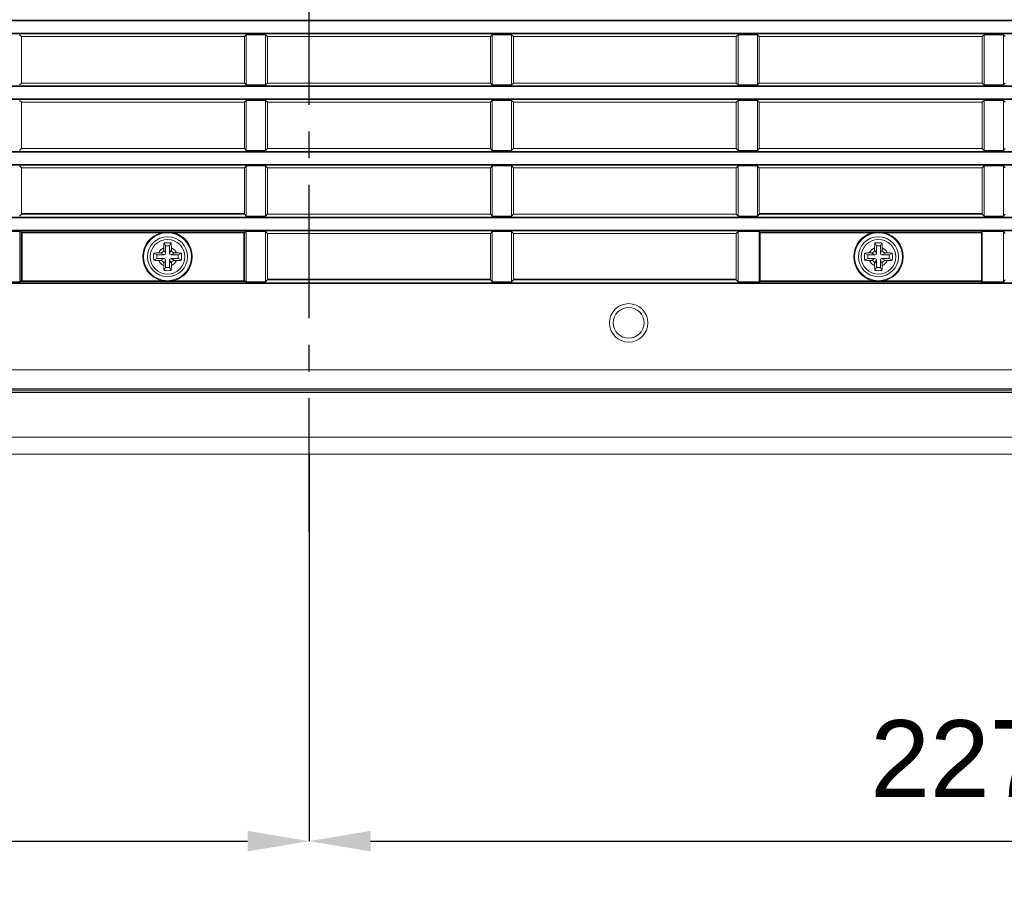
# Model space of a CAD drawing. Header units: millimetres. Extents: x 3925 to 5043, y -86 to 778.
# Tile 41 of 96: x 4505 to 4569, y 35 to 92. Entities that reach past the tile are written whole.
import ezdxf

# ---------------------------------------------------------------- set-up
doc = ezdxf.new("R2010")
doc.units = ezdxf.units.MM
doc.header["$LTSCALE"] = 46.255
doc.header["$PDMODE"] = 3
doc.header["$PDSIZE"] = 1
doc.linetypes.add('CENTER', pattern=[0.6, 0.375, -0.075, 0.075, -0.075])
doc.layers.get('0').update_dxf_attribs({"linetype": 'CONTINUOUS'})
doc.layers.get('Defpoints').update_dxf_attribs({"linetype": 'CONTINUOUS'})
for name, color, linetype in [('85-1A626G050DXF_CONTINUOUS_LINE', 7, 'CONTINUOUS'), ('H30-RIGHT-CODXF_CONTINUOUS_LINE', 7, 'CONTINUOUS'), ('H30K-TOP-COVDXF_CONTINUOUS_LINE', 7, 'CONTINUOUS')]:
    doc.layers.add(name, color=color, linetype=linetype)
doc.layers.add('AM_7', color=4, linetype='CONTINUOUS', lineweight=25)
doc.styles.add('SLDTEXTSTYLE0', font='arialbd.ttf', dxfattribs={"height": 5.5})
doc.styles.add('SLDTEXTSTYLE2', font='arial.ttf')
doc.dimstyles.new('SLDDIMSTYLE1', dxfattribs={"dimtxt": 5.650301, "dimasz": 4.572, "dimexe": 0, "dimexo": 0.0625, "dimgap": 1.412575, "dimtad": 0, "dimtih": 1, "dimtoh": 1, "dimlfac": 3.5, "dimrnd": 1e-09, "dimzin": 4, "dimdsep": 46, "dimtxsty": 'SLDTEXTSTYLE0', "dimsah": 1, "dimcen": 0.09, "dimadec": 0, "dimazin": 1, "dimtol": 1, "dimtp": 0.8, "dimtm": 0.8, "dimtfac": 1, "dimtdec": 1, "dimtofl": 0, "dimtmove": 0, "dimatfit": 3, "dimfxl": 1, "dimfrac": 2, "dimtolj": 1, "dimarcsym": 0})

# ---------------------------------------------------------------- blocks, each defined once
blk = doc.blocks.new('*D61')
at = {"color": 0, "linetype": 'Continuous', "lineweight": -2}
for p, q in [((4390.183, 113.442), (4390.183, 38.573)), ((4523.422, 63.692), (4523.422, 38.573)), ((4394.183, 38.573), (4519.422, 38.573))]:
    blk.add_line(p, q, dxfattribs=at)
at = {"color": 0, "linetype": 'Continuous'}
for points in [[(4394.183, 39.24), (4394.183, 37.906), (4390.183, 38.573)], [(4519.422, 39.24), (4519.422, 37.906), (4523.422, 38.573)]]:
    blk.add_solid(points, dxfattribs=at)
at = {"layer": 'Defpoints', "color": 0, "linetype": 'Continuous'}
for p in [(4390.183, 113.504), (4523.422, 63.754), (4523.422, 38.573)]:
    blk.add_point(p, dxfattribs=at)
at = {"color": 0, "linetype": 'Continuous', "lineweight": 0, "insert": (4456.803, 42.573), "char_height": 5, "attachment_point": 5, "style": 'SLDTEXTSTYLE2'}
blk.add_mtext('\\A1;DIMENSION "A"', dxfattribs=at)
blk = doc.blocks.new('*D63')
at = {"color": 0, "linetype": 'Continuous', "lineweight": -2}
for p, q in [((4637.213, 67.692), (4637.213, 38.573)), ((4523.422, 58.692), (4523.422, 38.573)), ((4527.422, 38.573), (4633.213, 38.573))]:
    blk.add_line(p, q, dxfattribs=at)
at = {"color": 0, "linetype": 'Continuous'}
for points in [[(4527.422, 39.24), (4527.422, 37.906), (4523.422, 38.573)], [(4633.213, 39.24), (4633.213, 37.906), (4637.213, 38.573)]]:
    blk.add_solid(points, dxfattribs=at)
at = {"layer": 'Defpoints', "color": 0, "linetype": 'Continuous'}
for p in [(4637.213, 67.754), (4523.422, 58.754), (4637.213, 38.573)]:
    blk.add_point(p, dxfattribs=at)
at = {"color": 0, "linetype": 'Continuous', "lineweight": 0, "insert": (4580.318, 43.19), "char_height": 5, "attachment_point": 5, "style": 'SLDTEXTSTYLE2'}
blk.add_mtext('\\A1;227.58 [8.96]', dxfattribs=at)

msp = doc.modelspace()

# ---------------------------------------------------------------- linework, layer by layer
at = {"layer": '85-1A626G050DXF_CONTINUOUS_LINE', "color": 7, "linetype": 'Continuous', "lineweight": 0}
for p, q in [((4513.9633, 77.1622), (4513.9633, 77.0393)), ((4514.0883, 76.8143), (4513.9633, 77.0393)), ((4514.0883, 77.2893), (4513.9887, 77.4886)), ((4514.0883, 77.2893), (4514.0883, 76.8143)), ((4514.3383, 77.2893), (4514.0883, 77.2893)), ((4514.3383, 77.2893), (4514.4379, 77.4886)), ((4514.3383, 76.8143), (4514.3383, 77.2893)), ((4514.3383, 76.8143), (4514.4633, 77.0393)), ((4514.4633, 77.1622), (4514.4633, 77.0393)), ((4560.2133, 77.1622), (4560.2133, 77.0393)), ((4560.3383, 76.8143), (4560.2133, 77.0393)), ((4560.3383, 77.2893), (4560.2387, 77.4886)), ((4560.3383, 77.2893), (4560.3383, 76.8143)), ((4560.5883, 77.2893), (4560.3383, 77.2893)), ((4560.5883, 77.2893), (4560.6879, 77.4886)), ((4560.5883, 76.8143), (4560.5883, 77.2893)), ((4560.5883, 76.8143), (4560.7133, 77.0393)), ((4560.7133, 77.1622), (4560.7133, 77.0393)), ((4513.5133, 76.7143), (4513.314, 76.814)), ((4513.5133, 76.4643), (4513.314, 76.3647)), ((4513.5133, 76.7143), (4513.5133, 76.4643)), ((4513.9883, 76.7143), (4513.5133, 76.7143)), ((4513.5133, 76.4643), (4513.9883, 76.4643)), ((4513.6405, 76.8393), (4513.7633, 76.8393)), ((4513.6405, 76.3393), (4513.7633, 76.3393)), ((4513.9883, 76.7143), (4513.7633, 76.8393)), ((4513.9883, 76.4643), (4513.7633, 76.3393)), ((4514.0883, 76.3643), (4513.9633, 76.1393)), ((4514.0883, 76.3643), (4514.0883, 75.8893)), ((4514.3383, 75.8893), (4514.3383, 76.3643)), ((4514.3383, 76.3643), (4514.4633, 76.1393)), ((4514.4383, 76.7143), (4514.6633, 76.8393)), ((4514.9133, 76.7143), (4514.4383, 76.7143)), ((4514.4383, 76.4643), (4514.6633, 76.3393)), ((4514.4383, 76.4643), (4514.9133, 76.4643)), ((4514.7861, 76.8393), (4514.6633, 76.8393)), ((4514.7861, 76.3393), (4514.6633, 76.3393)), ((4514.9133, 76.7143), (4515.1126, 76.814)), ((4514.9133, 76.4643), (4514.9133, 76.7143)), ((4514.9133, 76.4643), (4515.1126, 76.3647)), ((4559.7633, 76.7143), (4559.564, 76.814)), ((4559.7633, 76.4643), (4559.564, 76.3647)), ((4559.7633, 76.7143), (4559.7633, 76.4643)), ((4560.2383, 76.7143), (4559.7633, 76.7143)), ((4559.7633, 76.4643), (4560.2383, 76.4643)), ((4559.8905, 76.8393), (4560.0133, 76.8393)), ((4559.8905, 76.3393), (4560.0133, 76.3393)), ((4560.2383, 76.7143), (4560.0133, 76.8393)), ((4560.2383, 76.4643), (4560.0133, 76.3393)), ((4560.3383, 76.3643), (4560.2133, 76.1393)), ((4560.3383, 76.3643), (4560.3383, 75.8893)), ((4560.5883, 75.8893), (4560.5883, 76.3643)), ((4560.5883, 76.3643), (4560.7133, 76.1393)), ((4560.6883, 76.7143), (4560.9133, 76.8393)), ((4561.1633, 76.7143), (4560.6883, 76.7143)), ((4560.6883, 76.4643), (4560.9133, 76.3393)), ((4560.6883, 76.4643), (4561.1633, 76.4643)), ((4561.0361, 76.8393), (4560.9133, 76.8393)), ((4561.0361, 76.3393), (4560.9133, 76.3393)), ((4561.1633, 76.7143), (4561.3626, 76.814)), ((4561.1633, 76.4643), (4561.1633, 76.7143)), ((4561.1633, 76.4643), (4561.3626, 76.3647)), ((4513.9633, 76.0165), (4513.9633, 76.1393)), ((4514.0883, 75.8893), (4513.9887, 75.6901)), ((4514.0883, 75.8893), (4514.3383, 75.8893)), ((4514.3383, 75.8893), (4514.4379, 75.6901)), ((4514.4633, 76.0165), (4514.4633, 76.1393)), ((4560.2133, 76.0165), (4560.2133, 76.1393)), ((4560.3383, 75.8893), (4560.2387, 75.6901)), ((4560.3383, 75.8893), (4560.5883, 75.8893)), ((4560.5883, 75.8893), (4560.6879, 75.6901)), ((4560.7133, 76.0165), (4560.7133, 76.1393))]:
    msp.add_line(p, q, dxfattribs=at)
for points in [[(4513.9633, 77.1622), (4513.9641, 77.2225), (4513.966, 77.2743), (4513.9686, 77.319), (4513.9718, 77.3582), (4513.9753, 77.3936), (4513.9792, 77.4265), (4513.9837, 77.4581), (4513.9887, 77.4886)], [(4513.9887, 77.4886), (4514.0628, 77.4927), (4514.1378, 77.4951), (4514.2133, 77.4959)], [(4514.2133, 77.4959), (4514.2888, 77.4951), (4514.3638, 77.4927), (4514.4379, 77.4886)], [(4514.4379, 77.4886), (4514.443, 77.4578), (4514.4475, 77.4259), (4514.4514, 77.3927), (4514.4549, 77.3572), (4514.458, 77.3179), (4514.4607, 77.2734), (4514.4625, 77.2219), (4514.4633, 77.1622)], [(4560.2133, 77.1622), (4560.2141, 77.2225), (4560.216, 77.2743), (4560.2186, 77.319), (4560.2218, 77.3582), (4560.2253, 77.3936), (4560.2292, 77.4265), (4560.2337, 77.4581), (4560.2387, 77.4886)], [(4560.2387, 77.4886), (4560.3128, 77.4927), (4560.3878, 77.4951), (4560.4633, 77.4959)], [(4560.4633, 77.4959), (4560.5388, 77.4951), (4560.6138, 77.4927), (4560.6879, 77.4886)], [(4560.6879, 77.4886), (4560.693, 77.4578), (4560.6975, 77.4259), (4560.7014, 77.3927), (4560.7049, 77.3572), (4560.708, 77.3179), (4560.7107, 77.2734), (4560.7125, 77.2219), (4560.7133, 77.1622)], [(4513.314, 76.3647), (4513.3104, 76.4286), (4513.308, 76.4928), (4513.3069, 76.5571), (4513.3069, 76.6215), (4513.308, 76.6859), (4513.3104, 76.7501), (4513.314, 76.814)], [(4513.314, 76.814), (4513.3869, 76.8248), (4513.4667, 76.8327), (4513.5519, 76.8377), (4513.6405, 76.8393)], [(4513.6405, 76.3393), (4513.5693, 76.3404), (4513.5001, 76.3436), (4513.434, 76.3488), (4513.3717, 76.3559), (4513.314, 76.3647)], [(4514.7861, 76.8393), (4514.8573, 76.8383), (4514.9265, 76.8351), (4514.9926, 76.8299), (4515.0549, 76.8228), (4515.1126, 76.814)], [(4515.1126, 76.3647), (4515.0397, 76.3539), (4514.96, 76.3459), (4514.8747, 76.341), (4514.7861, 76.3393)], [(4515.1126, 76.814), (4515.1162, 76.7501), (4515.1186, 76.6859), (4515.1197, 76.6215), (4515.1197, 76.5571), (4515.1186, 76.4928), (4515.1162, 76.4286), (4515.1126, 76.3647)], [(4559.564, 76.3647), (4559.5604, 76.4286), (4559.558, 76.4928), (4559.5569, 76.5571), (4559.5569, 76.6215), (4559.558, 76.6859), (4559.5604, 76.7501), (4559.564, 76.814)], [(4559.564, 76.814), (4559.6369, 76.8248), (4559.7167, 76.8327), (4559.8019, 76.8377), (4559.8905, 76.8393)], [(4559.8905, 76.3393), (4559.8193, 76.3404), (4559.7501, 76.3436), (4559.684, 76.3488), (4559.6217, 76.3559), (4559.564, 76.3647)], [(4561.0361, 76.8393), (4561.1073, 76.8383), (4561.1765, 76.8351), (4561.2426, 76.8299), (4561.3049, 76.8228), (4561.3626, 76.814)], [(4561.3626, 76.3647), (4561.2897, 76.3539), (4561.21, 76.3459), (4561.1247, 76.341), (4561.0361, 76.3393)], [(4561.3626, 76.814), (4561.3662, 76.7501), (4561.3686, 76.6859), (4561.3697, 76.6215), (4561.3697, 76.5571), (4561.3686, 76.4928), (4561.3662, 76.4286), (4561.3626, 76.3647)], [(4513.9887, 75.6901), (4513.9836, 75.7209), (4513.9792, 75.7528), (4513.9752, 75.786), (4513.9717, 75.8215), (4513.9686, 75.8608), (4513.966, 75.9053), (4513.9641, 75.9568), (4513.9633, 76.0165)], [(4514.2133, 75.6828), (4514.1378, 75.6836), (4514.0628, 75.686), (4513.9887, 75.6901)], [(4514.4379, 75.6901), (4514.3638, 75.686), (4514.2888, 75.6836), (4514.2133, 75.6828)], [(4514.4633, 76.0165), (4514.4625, 75.9562), (4514.4606, 75.9044), (4514.458, 75.8597), (4514.4548, 75.8205), (4514.4513, 75.7851), (4514.4474, 75.7522), (4514.4429, 75.7206), (4514.4379, 75.6901)], [(4560.2387, 75.6901), (4560.2336, 75.7209), (4560.2292, 75.7528), (4560.2252, 75.786), (4560.2217, 75.8215), (4560.2186, 75.8608), (4560.216, 75.9053), (4560.2141, 75.9568), (4560.2133, 76.0165)], [(4560.4633, 75.6828), (4560.3878, 75.6836), (4560.3128, 75.686), (4560.2387, 75.6901)], [(4560.6879, 75.6901), (4560.6138, 75.686), (4560.5388, 75.6836), (4560.4633, 75.6828)], [(4560.7133, 76.0165), (4560.7125, 75.9562), (4560.7106, 75.9044), (4560.708, 75.8597), (4560.7048, 75.8205), (4560.7013, 75.7851), (4560.6974, 75.7522), (4560.6929, 75.7206), (4560.6879, 75.6901)]]:
    msp.add_lwpolyline(points, dxfattribs=at)
for centre in [(4514.2133, 76.5893), (4560.4633, 76.5893)]:
    msp.add_circle(centre, 1.125, dxfattribs=at)
for centre, radius, start, end in [((4514.2133, 76.5893), 0.625, 113.578178, 156.421822), ((4513.7633, 77.0393), 0.2, 270, 0.000001), ((4514.2133, 76.5893), 0.625, 23.578178, 66.421822), ((4514.6633, 77.0393), 0.2, 180, 270.000001), ((4560.4633, 76.5893), 0.625, 113.578178, 156.421822), ((4560.0133, 77.0393), 0.2, 270, 0.000001), ((4560.4633, 76.5893), 0.625, 23.578178, 66.421822), ((4560.9133, 77.0393), 0.2, 180, 270.000001), ((4514.2133, 76.5893), 0.625, 203.578178, 246.421822), ((4513.7633, 76.1393), 0.2, 0, 90.000001), ((4513.9883, 76.8143), 0.1, 270, 0), ((4513.9883, 76.3643), 0.1, 0, 90), ((4514.4383, 76.8143), 0.1, 180, 270), ((4514.4383, 76.3643), 0.1, 90, 180), ((4514.2133, 76.5893), 0.625, 293.578178, 336.421822), ((4514.6633, 76.1393), 0.2, 90, 180.000001), ((4560.4633, 76.5893), 0.625, 203.578178, 246.421822), ((4560.0133, 76.1393), 0.2, 0, 90.000001), ((4560.2383, 76.8143), 0.1, 270, 0), ((4560.2383, 76.3643), 0.1, 0, 90), ((4560.6883, 76.8143), 0.1, 180, 270), ((4560.6883, 76.3643), 0.1, 90, 180), ((4560.4633, 76.5893), 0.625, 293.578178, 336.421822), ((4560.9133, 76.1393), 0.2, 90, 180.000001)]:
    msp.add_arc(centre, radius, start, end, dxfattribs=at)
at = {"layer": 'AM_7', "linetype": 'CENTER', "ltscale": 0.5}
msp.add_line((4523.4218, 58.7206), (4523.4218, 256.0252), dxfattribs=at)
at = {"layer": 'H30-RIGHT-CODXF_CONTINUOUS_LINE', "color": 7, "linetype": 'Continuous', "lineweight": 0}
for p, q in [((4612.2133, 91.9806), (4464.2133, 91.9806)), ((4612.2133, 91.9309), (4464.2133, 91.9309)), ((4464.2133, 91.1378), (4612.2133, 91.1378)), ((4464.2133, 91.0881), (4612.2133, 91.0881)), ((4504.7133, 90.9093), (4504.5905, 91.0321)), ((4519.3361, 91.0321), (4519.2133, 90.9093)), ((4519.3361, 91.0321), (4519.3361, 87.7666)), ((4519.3361, 91.0321), (4520.5905, 91.0321)), ((4520.5905, 87.7666), (4520.5905, 91.0321)), ((4520.7133, 90.9093), (4520.5905, 91.0321)), ((4535.3361, 91.0321), (4535.2133, 90.9093)), ((4535.3361, 91.0321), (4535.3361, 87.7666)), ((4535.3361, 91.0321), (4536.5905, 91.0321)), ((4536.5905, 87.7666), (4536.5905, 91.0321)), ((4536.7133, 90.9093), (4536.5905, 91.0321)), ((4551.3361, 91.0321), (4551.2133, 90.9093)), ((4551.3361, 91.0321), (4551.3361, 87.7666)), ((4551.3361, 91.0321), (4552.5905, 91.0321)), ((4552.5905, 87.7666), (4552.5905, 91.0321)), ((4552.7133, 90.9093), (4552.5905, 91.0321)), ((4567.3361, 91.0321), (4567.2133, 90.9093)), ((4567.3361, 91.0321), (4567.3361, 87.7666)), ((4567.3361, 91.0321), (4568.5905, 91.0321)), ((4568.5905, 87.7666), (4568.5905, 91.0321)), ((4568.7133, 90.9093), (4568.5905, 91.0321)), ((4504.7133, 90.9093), (4504.7133, 87.8893)), ((4504.7133, 90.9093), (4519.2133, 90.9093)), ((4519.2133, 87.8893), (4519.2133, 90.9093)), ((4520.7133, 90.9093), (4520.7133, 87.8893)), ((4520.7133, 90.9093), (4535.2133, 90.9093)), ((4535.2133, 90.9093), (4535.2133, 87.8893)), ((4536.7133, 90.9093), (4536.7133, 87.8893)), ((4536.7133, 90.9093), (4551.2133, 90.9093)), ((4551.2133, 90.9093), (4551.2133, 87.8893)), ((4552.7133, 90.9093), (4552.7133, 87.8893)), ((4552.7133, 90.9093), (4567.2133, 90.9093)), ((4567.2133, 87.8893), (4567.2133, 90.9093)), ((4504.5905, 87.7666), (4504.7133, 87.8893)), ((4504.7133, 87.8893), (4519.2133, 87.8893)), ((4519.2133, 87.8893), (4519.3361, 87.7666)), ((4520.5905, 87.7666), (4519.3361, 87.7666)), ((4520.5905, 87.7666), (4520.7133, 87.8893)), ((4520.7133, 87.8893), (4535.2133, 87.8893)), ((4535.2133, 87.8893), (4535.3361, 87.7666)), ((4536.5905, 87.7666), (4535.3361, 87.7666)), ((4536.5905, 87.7666), (4536.7133, 87.8893)), ((4536.7133, 87.8893), (4551.2133, 87.8893)), ((4551.2133, 87.8893), (4551.3361, 87.7666)), ((4552.5905, 87.7666), (4551.3361, 87.7666)), ((4552.5905, 87.7666), (4552.7133, 87.8893)), ((4552.7133, 87.8893), (4567.2133, 87.8893)), ((4567.2133, 87.8893), (4567.3361, 87.7666)), ((4568.5905, 87.7666), (4567.3361, 87.7666)), ((4568.5905, 87.7666), (4568.7133, 87.8893)), ((4612.2133, 87.7106), (4464.2133, 87.7106)), ((4612.2133, 87.6609), (4464.2133, 87.6609)), ((4464.2133, 86.8678), (4612.2133, 86.8678)), ((4464.2133, 86.8181), (4612.2133, 86.8181)), ((4504.7133, 86.6393), (4504.5905, 86.7621)), ((4504.7133, 86.6393), (4504.7133, 83.6193)), ((4504.7133, 86.6393), (4519.2133, 86.6393)), ((4519.3361, 86.7621), (4519.2133, 86.6393)), ((4519.2133, 83.6193), (4519.2133, 86.6393)), ((4519.3361, 86.7621), (4519.3361, 83.4966)), ((4519.3361, 86.7621), (4520.5905, 86.7621)), ((4520.5905, 83.4966), (4520.5905, 86.7621)), ((4520.7133, 86.6393), (4520.5905, 86.7621)), ((4520.7133, 86.6393), (4520.7133, 83.6193)), ((4520.7133, 86.6393), (4535.2133, 86.6393)), ((4535.3361, 86.7621), (4535.2133, 86.6393)), ((4535.2133, 86.6393), (4535.2133, 83.6193)), ((4535.3361, 86.7621), (4535.3361, 83.4966)), ((4535.3361, 86.7621), (4536.5905, 86.7621)), ((4536.5905, 83.4966), (4536.5905, 86.7621)), ((4536.7133, 86.6393), (4536.5905, 86.7621)), ((4536.7133, 86.6393), (4536.7133, 83.6193)), ((4536.7133, 86.6393), (4551.2133, 86.6393)), ((4551.3361, 86.7621), (4551.2133, 86.6393)), ((4551.2133, 86.6393), (4551.2133, 83.6193)), ((4551.3361, 86.7621), (4551.3361, 83.4966)), ((4551.3361, 86.7621), (4552.5905, 86.7621)), ((4552.5905, 83.4966), (4552.5905, 86.7621)), ((4552.7133, 86.6393), (4552.5905, 86.7621)), ((4552.7133, 86.6393), (4552.7133, 83.6193)), ((4552.7133, 86.6393), (4567.2133, 86.6393)), ((4567.3361, 86.7621), (4567.2133, 86.6393)), ((4567.2133, 83.6193), (4567.2133, 86.6393)), ((4567.3361, 86.7621), (4567.3361, 83.4966)), ((4567.3361, 86.7621), (4568.5905, 86.7621)), ((4568.5905, 83.4966), (4568.5905, 86.7621)), ((4568.7133, 86.6393), (4568.5905, 86.7621)), ((4612.2133, 83.4406), (4464.2133, 83.4406)), ((4612.2133, 83.3909), (4464.2133, 83.3909)), ((4504.5905, 83.4966), (4504.7133, 83.6193)), ((4504.7133, 83.6193), (4519.2133, 83.6193)), ((4519.2133, 83.6193), (4519.3361, 83.4966)), ((4520.5905, 83.4966), (4519.3361, 83.4966)), ((4520.5905, 83.4966), (4520.7133, 83.6193)), ((4520.7133, 83.6193), (4535.2133, 83.6193)), ((4535.2133, 83.6193), (4535.3361, 83.4966)), ((4536.5905, 83.4966), (4535.3361, 83.4966)), ((4536.5905, 83.4966), (4536.7133, 83.6193)), ((4536.7133, 83.6193), (4551.2133, 83.6193)), ((4551.2133, 83.6193), (4551.3361, 83.4966)), ((4552.5905, 83.4966), (4551.3361, 83.4966)), ((4552.5905, 83.4966), (4552.7133, 83.6193)), ((4552.7133, 83.6193), (4567.2133, 83.6193)), ((4567.2133, 83.6193), (4567.3361, 83.4966)), ((4568.5905, 83.4966), (4567.3361, 83.4966)), ((4568.5905, 83.4966), (4568.7133, 83.6193)), ((4464.2133, 82.5978), (4612.2133, 82.5978)), ((4464.2133, 82.5481), (4612.2133, 82.5481)), ((4504.7133, 82.3693), (4504.5905, 82.4921)), ((4504.7133, 82.3693), (4504.7133, 79.3493)), ((4504.7133, 82.3693), (4519.2133, 82.3693)), ((4519.3361, 82.4921), (4519.2133, 82.3693)), ((4519.2133, 82.3693), (4519.2133, 79.3493)), ((4519.3361, 82.4921), (4519.3361, 79.2266)), ((4519.3361, 82.4921), (4520.5905, 82.4921)), ((4520.5905, 79.2266), (4520.5905, 82.4921)), ((4520.7133, 82.3693), (4520.5905, 82.4921)), ((4520.7133, 82.3693), (4520.7133, 79.3493)), ((4520.7133, 82.3693), (4535.2133, 82.3693)), ((4535.3361, 82.4921), (4535.2133, 82.3693)), ((4535.2133, 82.3693), (4535.2133, 79.3493)), ((4535.3361, 82.4921), (4535.3361, 79.2266)), ((4535.3361, 82.4921), (4536.5905, 82.4921)), ((4536.5905, 79.2266), (4536.5905, 82.4921)), ((4536.7133, 82.3693), (4536.5905, 82.4921)), ((4536.7133, 82.3693), (4536.7133, 79.3493)), ((4536.7133, 82.3693), (4551.2133, 82.3693)), ((4551.3361, 82.4921), (4551.2133, 82.3693)), ((4551.2133, 82.3693), (4551.2133, 79.3493)), ((4551.3361, 82.4921), (4551.3361, 79.2266)), ((4551.3361, 82.4921), (4552.5905, 82.4921)), ((4552.5905, 79.2266), (4552.5905, 82.4921)), ((4552.7133, 82.3693), (4552.5905, 82.4921)), ((4552.7133, 82.3693), (4552.7133, 79.3493)), ((4552.7133, 82.3693), (4567.2133, 82.3693)), ((4567.3361, 82.4921), (4567.2133, 82.3693)), ((4567.2133, 82.3693), (4567.2133, 79.3493)), ((4567.3361, 82.4921), (4567.3361, 79.2266)), ((4567.3361, 82.4921), (4568.5905, 82.4921)), ((4568.5905, 79.2266), (4568.5905, 82.4921)), ((4568.7133, 82.3693), (4568.5905, 82.4921)), ((4612.2133, 79.1706), (4464.2133, 79.1706)), ((4612.2133, 79.1209), (4464.2133, 79.1209)), ((4504.5905, 79.2266), (4504.7133, 79.3493)), ((4519.2133, 79.4093), (4504.7133, 79.4093)), ((4519.2133, 79.3493), (4504.7133, 79.3493)), ((4519.3361, 79.2266), (4519.2133, 79.3493)), ((4520.5905, 79.2266), (4519.3361, 79.2266)), ((4520.5905, 79.2266), (4520.7133, 79.3493)), ((4535.2133, 79.3493), (4520.7133, 79.3493)), ((4535.2133, 79.3493), (4535.3361, 79.2266)), ((4536.5905, 79.2266), (4535.3361, 79.2266)), ((4536.5905, 79.2266), (4536.7133, 79.3493)), ((4551.2133, 79.3493), (4536.7133, 79.3493)), ((4551.2133, 79.3493), (4551.3361, 79.2266)), ((4552.5905, 79.2266), (4551.3361, 79.2266)), ((4552.5905, 79.2266), (4552.7133, 79.3493)), ((4567.2133, 79.4093), (4552.7133, 79.4093)), ((4567.2133, 79.3493), (4552.7133, 79.3493)), ((4567.3361, 79.2266), (4567.2133, 79.3493)), ((4568.5905, 79.2266), (4567.3361, 79.2266)), ((4568.5905, 79.2266), (4568.7133, 79.3493)), ((4464.2133, 78.3278), (4612.2133, 78.3278)), ((4464.2133, 78.2781), (4612.2133, 78.2781)), ((4503.3361, 78.2221), (4504.6491, 78.2221)), ((4504.5967, 75.0043), (4504.5967, 78.1743)), ((4504.6998, 78.1472), (4504.5967, 78.1743)), ((4504.7452, 78.1968), (4504.6491, 78.2221)), ((4504.7452, 78.1968), (4504.7395, 78.1961)), ((4504.7452, 78.1968), (4504.7452, 74.9819)), ((4504.7452, 78.1968), (4519.1814, 78.1968)), ((4519.1814, 78.1968), (4519.2776, 78.2221)), ((4519.1814, 78.1968), (4519.1814, 74.9819)), ((4519.2268, 78.1472), (4519.3299, 78.1743)), ((4519.2776, 78.2221), (4520.5905, 78.2221)), ((4519.3299, 78.1743), (4519.3299, 75.0043)), ((4520.5905, 74.9566), (4520.5905, 78.2221)), ((4520.7133, 78.0993), (4520.5905, 78.2221)), ((4535.3361, 78.2221), (4535.2133, 78.0993)), ((4535.3361, 78.2221), (4535.3361, 74.9566)), ((4535.3361, 78.2221), (4536.5905, 78.2221)), ((4536.5905, 74.9566), (4536.5905, 78.2221)), ((4536.7133, 78.0993), (4536.5905, 78.2221)), ((4551.3361, 78.2221), (4551.2133, 78.0993)), ((4551.3361, 78.2221), (4551.3361, 74.9566)), ((4551.3361, 78.2221), (4552.7633, 78.2221)), ((4552.7133, 75.0069), (4552.7133, 78.1718)), ((4552.7633, 78.1968), (4552.7633, 74.9819)), ((4552.7633, 78.1968), (4567.1633, 78.1968)), ((4567.1633, 78.2221), (4568.5905, 78.2221)), ((4567.1633, 78.1968), (4567.1633, 74.9819)), ((4567.1867, 78.191), (4567.1633, 78.1968)), ((4567.2133, 78.1718), (4567.2133, 75.0069)), ((4568.5905, 74.9566), (4568.5905, 78.2221)), ((4568.7133, 78.0993), (4568.5905, 78.2221)), ((4504.6998, 78.1472), (4504.6998, 75.0315)), ((4504.6998, 78.1472), (4513.8074, 78.1472)), ((4513.8074, 78.1472), (4513.8199, 78.099)), ((4514.6192, 78.1472), (4514.6067, 78.099)), ((4514.6192, 78.1472), (4519.2268, 78.1472)), ((4519.2268, 75.0315), (4519.2268, 78.1472)), ((4520.7133, 75.0793), (4520.7133, 78.0993)), ((4535.2133, 78.0993), (4520.7133, 78.0993)), ((4535.2133, 78.0993), (4535.2133, 75.0793)), ((4536.7133, 78.0993), (4536.7133, 75.0793)), ((4551.2133, 78.0993), (4536.7133, 78.0993)), ((4551.2133, 78.0993), (4551.2133, 75.0793)), ((4552.7633, 78.1472), (4560.0574, 78.1472)), ((4560.0574, 78.1472), (4560.0699, 78.099)), ((4560.8692, 78.1472), (4560.8567, 78.099)), ((4560.8692, 78.1472), (4567.2133, 78.1472)), ((4504.6491, 74.9566), (4503.3361, 74.9566)), ((4504.6998, 75.0315), (4504.5967, 75.0043)), ((4504.7452, 74.9819), (4504.6491, 74.9566)), ((4513.8074, 75.0315), (4504.6998, 75.0315)), ((4519.1814, 74.9819), (4504.7452, 74.9819)), ((4513.8074, 75.0315), (4513.8199, 75.0797)), ((4514.6192, 75.0315), (4514.6067, 75.0797)), ((4519.2268, 75.0315), (4514.6192, 75.0315)), ((4519.1814, 74.9819), (4519.1871, 74.9826)), ((4519.1814, 74.9819), (4519.2776, 74.9566)), ((4519.2268, 75.0315), (4519.3299, 75.0043)), ((4520.5905, 74.9566), (4519.2776, 74.9566)), ((4520.5905, 74.9566), (4520.7133, 75.0793)), ((4535.2133, 75.1393), (4520.7133, 75.1393)), ((4520.7133, 75.0793), (4535.2133, 75.0793)), ((4535.2133, 75.0793), (4535.3361, 74.9566)), ((4536.5905, 74.9566), (4535.3361, 74.9566)), ((4536.5905, 74.9566), (4536.7133, 75.0793)), ((4551.2133, 75.1393), (4536.7133, 75.1393)), ((4536.7133, 75.0793), (4551.2133, 75.0793)), ((4551.2133, 75.0793), (4551.3361, 74.9566)), ((4552.7633, 74.9566), (4551.3361, 74.9566)), ((4560.0574, 75.0315), (4552.7133, 75.0315)), ((4552.7399, 74.9877), (4552.7633, 74.9819)), ((4567.1633, 74.9819), (4552.7633, 74.9819)), ((4560.0574, 75.0315), (4560.0699, 75.0797)), ((4560.8692, 75.0315), (4560.8567, 75.0797)), ((4567.1633, 75.0315), (4560.8692, 75.0315)), ((4568.5905, 74.9566), (4567.1633, 74.9566)), ((4568.5905, 74.9566), (4568.7133, 75.0793)), ((4612.2133, 74.9006), (4464.2133, 74.9006)), ((4612.2133, 74.8509), (4464.2133, 74.8509)), ((4612.2133, 69.2347), (4464.2133, 69.2347)), ((4612.2133, 67.9941), (4464.2133, 67.9941))]:
    msp.add_line(p, q, dxfattribs=at)
for points in [[(4504.719, 78.1863), (4504.7066, 78.1711), (4504.6998, 78.1472)], [(4504.7395, 78.1961), (4504.7231, 78.1893), (4504.719, 78.1863)], [(4513.8074, 78.1472), (4513.9221, 78.1601), (4514.0359, 78.1687), (4514.1507, 78.1732), (4514.2658, 78.1734), (4514.3826, 78.1691), (4514.5009, 78.1604), (4514.6192, 78.1472)], [(4519.2268, 78.1472), (4519.2199, 78.1713), (4519.2035, 78.1894), (4519.1814, 78.1968)], [(4560.0574, 78.1472), (4560.1721, 78.1601), (4560.2859, 78.1687), (4560.4007, 78.1732), (4560.5158, 78.1734), (4560.6326, 78.1691), (4560.7509, 78.1604), (4560.8692, 78.1472)], [(4513.8199, 78.099), (4513.9311, 78.1239), (4514.0414, 78.1406), (4514.1527, 78.1493), (4514.2642, 78.1497), (4514.3774, 78.1415), (4514.4919, 78.1246), (4514.6067, 78.099)], [(4560.0699, 78.099), (4560.1811, 78.1239), (4560.2914, 78.1406), (4560.4027, 78.1493), (4560.5142, 78.1497), (4560.6274, 78.1415), (4560.7419, 78.1246), (4560.8567, 78.099)], [(4504.6998, 75.0315), (4504.7067, 75.0074), (4504.7231, 74.9893), (4504.7452, 74.9819)], [(4514.6192, 75.0315), (4514.5045, 75.0186), (4514.3907, 75.01), (4514.2759, 75.0055), (4514.1608, 75.0053), (4514.044, 75.0095), (4513.9258, 75.0183), (4513.8074, 75.0315)], [(4514.6067, 75.0797), (4514.4955, 75.0548), (4514.3852, 75.0381), (4514.2739, 75.0293), (4514.1624, 75.029), (4514.0492, 75.0372), (4513.9347, 75.0541), (4513.8199, 75.0797)], [(4519.1871, 74.9826), (4519.2035, 74.9894), (4519.2076, 74.9924)], [(4519.2076, 74.9924), (4519.22, 75.0076), (4519.2268, 75.0315)], [(4560.8692, 75.0315), (4560.7545, 75.0186), (4560.6407, 75.01), (4560.5259, 75.0055), (4560.4108, 75.0053), (4560.294, 75.0095), (4560.1758, 75.0183), (4560.0574, 75.0315)], [(4560.8567, 75.0797), (4560.7455, 75.0548), (4560.6352, 75.0381), (4560.5239, 75.0293), (4560.4124, 75.029), (4560.2992, 75.0372), (4560.1847, 75.0541), (4560.0699, 75.0797)]]:
    msp.add_lwpolyline(points, dxfattribs=at)
for centre, radius in [((4514.2133, 76.5893), 1.3), ((4560.4633, 76.5893), 1.3), ((4544.2133, 72.2893), 1.25), ((4544.2133, 72.2893), 1)]:
    msp.add_circle(centre, radius, dxfattribs=at)
for centre, radius, start, end in [((4514.2133, 76.5893), 1.6099, 104.604805, 255.395195), ((4514.2133, 76.5893), 1.56, 104.604805, 255.395195), ((4514.2133, 76.5893), 1.56, 284.604805, 75.395195), ((4514.2133, 76.5893), 1.6099, 284.604805, 75.395195), ((4560.4633, 76.5893), 1.6099, 104.604805, 255.395195), ((4560.4633, 76.5893), 1.56, 104.604805, 255.395195), ((4560.4633, 76.5893), 1.56, 284.604805, 75.395195), ((4560.4633, 76.5893), 1.6099, 284.604805, 75.395195)]:
    msp.add_arc(centre, radius, start, end, dxfattribs=at)
for centre, major_axis, ratio, start_param, end_param in [((4504.6519, 78.1718), (-0.0537, 0.0141), 0.9007478, -1.2863943, 0.232875), ((4519.2747, 78.1718), (-0.0537, -0.0141), 0.9007478, 2.9087177, 4.427987), ((4552.7633, 78.1718), (0, -0.0504), 0.9925462, -3.1415927, -1.5707963), ((4567.1633, 78.1718), (0, -0.0504), 0.9925462, -4.712389, -3.1415927), ((4504.6519, 75.0069), (-0.0537, -0.0141), 0.9007478, -0.232875, 1.2863943), ((4519.2747, 75.0069), (-0.0537, 0.0141), 0.9007478, 1.8551983, 3.3744676), ((4552.7633, 75.0069), (0, -0.0504), 0.9925462, -1.5707963, 0), ((4567.1633, 75.0069), (0, -0.0504), 0.9925462, 0, 1.5707963)]:
    msp.add_ellipse(centre, major_axis=major_axis, ratio=ratio, start_param=start_param, end_param=end_param, dxfattribs=at)
at = {"layer": 'H30K-TOP-COVDXF_CONTINUOUS_LINE', "color": 7, "linetype": 'Continuous', "lineweight": 0}
for p, q in [((4561.0133, 79.3493), (4561.0133, 79.4093)), ((4561.6133, 79.4093), (4561.6133, 79.3493)), ((4521.8633, 75.1393), (4521.8633, 75.0793)), ((4522.1918, 75.0793), (4522.1918, 75.1393)), ((4534.3448, 75.0793), (4534.3448, 75.1393)), ((4544.6558, 75.1393), (4544.6258, 75.0793)), ((4546.4133, 75.0793), (4546.4133, 75.1393)), ((4547.0133, 75.1393), (4547.0133, 75.0793)), ((4548.8008, 75.0793), (4548.7708, 75.1393)), ((4634.697, 67.9743), (4450.2829, 67.9743)), ((4637.2133, 67.7543), (4438.8326, 67.7543)), ((4634.8039, 67.8751), (4450.2276, 67.8751)), ((4636.8569, 64.852), (4439.5697, 64.852)), ((4635.6163, 63.7543), (4434.821, 63.7543))]:
    msp.add_line(p, q, dxfattribs=at)

# ---------------------------------------------------------------- dimensions: what is measured, and where the dimension line sits
at = {"color": 2, "linetype": 'Continuous', "lineweight": 0}
dim = msp.add_linear_dim(base=(4523.4218, 38.573), p1=(4390.1833, 113.5043), p2=(4523.4218, 63.7543), angle=0, text='DIMENSION "A"', dimstyle='SLDDIMSTYLE1', override={"dimtxt": 5, "dimasz": 4, "dimtad": 1, "dimtih": 0, "dimlfac": 2, "dimtxsty": 'SLDTEXTSTYLE2', "dimtol": 0, "dimtp": 0.5, "dimtm": 0.5}, dxfattribs=at)
dim.commit()
dim.dimension.update_dxf_attribs({"geometry": '*D61', "text_midpoint": (4456.8025, 42.5725)})
dim = msp.add_linear_dim(base=(4637.2133, 38.573), p1=(4523.4218, 58.7543), p2=(4637.2133, 67.7543), angle=0, dimstyle='SLDDIMSTYLE1', override={"dimtxt": 5, "dimasz": 4, "dimtad": 1, "dimtih": 0, "dimlfac": 2, "dimtxsty": 'SLDTEXTSTYLE2', "dimtol": 0, "dimtp": 0.5, "dimtm": 0.5}, dxfattribs=at)
dim.commit()
dim.dimension.update_dxf_attribs({"geometry": '*D63', "text_midpoint": (4580.3175, 38.573), "dimtype": 160})

doc.saveas('drawing.dxf')
